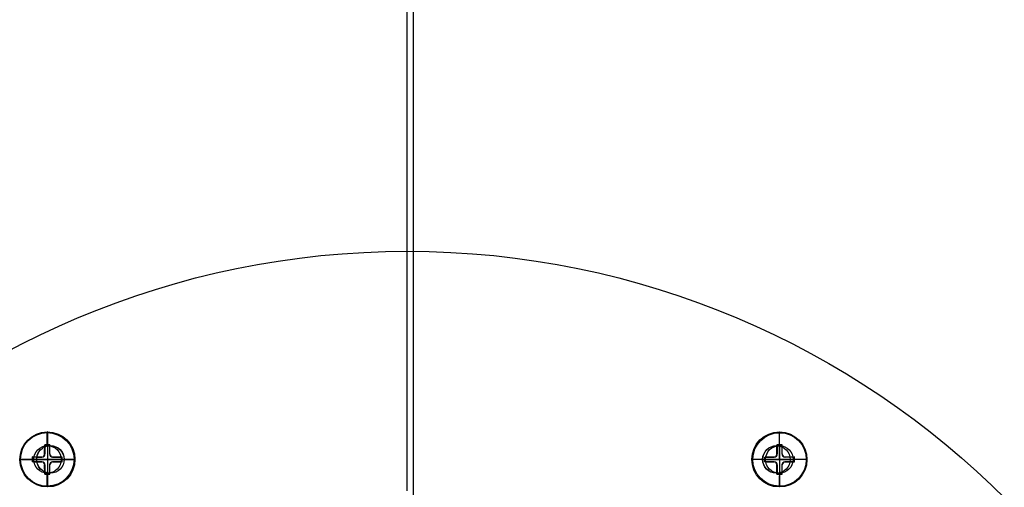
# Model space of a CAD drawing. Extents: x 112 to 670, y -274 to 273.
# Tile 63 of 84: x 327 to 488, y 81 to 158. Entities that reach past the tile are written whole.
import ezdxf

# ---------------------------------------------------------------- set-up
doc = ezdxf.new("R2010")
doc.units = 0
doc.layers.add('PREDEFINITO', color=7, linetype='CONTINUOUS')

msp = doc.modelspace()

# ---------------------------------------------------------------- linework, layer by layer
at = {"layer": 'PREDEFINITO'}
for p, q in [((391, -257.72, 17.96), (391, 222.28, 17.96)), ((391, -257.72, -12.04), (391, 177, -12.04)), ((390, 152.93, 51.34), (390, 169.49, 49.06)), ((390, 136.34, 53.14), (390, 152.93, 51.34)), ((390, 119.72, 54.55), (390, 136.34, 53.14)), ((390, 80.54, 56.85), (390, 119.72, 54.55)), ((331.14, 90.17, -32.95), (331.11, 90.17, -33.82)), ((331.14, 90.17, -32.95), (331.11, 90.17, -33.82)), ((331.14, 90.17, -32.95), (331.13, 81.17, -32.94)), ((331.14, 90.17, -32.95), (331.13, 81.17, -32.94)), ((450.86, 90.17, -32.95), (450.89, 90.17, -33.82)), ((450.86, 90.17, -32.95), (450.87, 81.17, -32.94)), ((450.86, 90.17, -32.95), (450.89, 90.17, -33.82)), ((450.86, 90.17, -32.95), (450.87, 81.17, -32.94)), ((330.67, 86.57, -34.89), (330.68, 88.07, -34.65)), ((330.67, 86.57, -34.89), (330.68, 88.07, -34.65)), ((330.73, 88.07, -33.17), (330.68, 88.07, -34.65)), ((330.68, 88.07, -34.65), (331.08, 88.07, -34.67)), ((330.73, 88.07, -33.17), (330.68, 88.07, -34.65)), ((330.68, 88.07, -34.65), (331.08, 88.07, -34.67)), ((330.68, 86.57, -34.8), (330.68, 87.29, -34.8)), ((330.68, 86.57, -34.8), (330.68, 87.29, -34.8)), ((330.73, 87.07, -33.17), (330.68, 87.07, -34.83)), ((330.73, 87.07, -33.17), (330.68, 87.07, -34.83)), ((330.73, 88.07, -33.17), (330.73, 86.57, -33.17)), ((331.53, 88.07, -33.19), (330.73, 88.07, -33.17)), ((330.73, 88.07, -33.17), (330.73, 86.57, -33.17)), ((331.53, 88.07, -33.19), (330.73, 88.07, -33.17)), ((331.08, 88.07, -34.67), (331.48, 88.07, -34.68)), ((331.13, 88.07, -33.18), (331.08, 88.07, -34.67)), ((331.08, 88.07, -34.67), (331.48, 88.07, -34.68)), ((331.13, 88.07, -33.18), (331.08, 88.07, -34.67)), ((331.13, 88.07, -33.18), (331.13, 83.27, -33.18)), ((331.13, 88.07, -33.18), (331.13, 83.27, -33.18)), ((331.14, 87.92, -32.95), (331.13, 83.42, -32.94)), ((331.14, 87.92, -32.95), (331.13, 83.42, -32.94)), ((331.62, 87.93, -17.39), (331.14, 87.92, -32.95)), ((331.62, 87.93, -17.39), (331.14, 87.92, -32.95)), ((331.48, 88.07, -34.68), (331.47, 86.57, -34.91)), ((331.48, 88.07, -34.68), (331.47, 86.57, -34.91)), ((331.53, 88.07, -33.19), (331.48, 88.07, -34.68)), ((331.53, 88.07, -33.19), (331.48, 88.07, -34.68)), ((331.48, 87.29, -34.83), (331.48, 86.57, -34.83)), ((331.48, 87.29, -34.83), (331.48, 86.57, -34.83)), ((331.53, 87.07, -33.19), (331.48, 87.07, -34.86)), ((331.53, 87.07, -33.19), (331.48, 87.07, -34.86)), ((331.53, 86.57, -33.19), (331.53, 88.07, -33.19)), ((331.53, 86.57, -33.19), (331.53, 88.07, -33.19)), ((450.38, 87.93, -17.39), (450.86, 87.92, -32.95)), ((450.38, 87.93, -17.39), (450.86, 87.92, -32.95)), ((450.47, 88.07, -33.19), (451.27, 88.07, -33.17)), ((450.47, 88.07, -33.19), (450.52, 88.07, -34.68)), ((450.47, 86.57, -33.19), (450.47, 88.07, -33.19)), ((450.47, 88.07, -33.19), (451.27, 88.07, -33.17)), ((450.47, 88.07, -33.19), (450.52, 88.07, -34.68)), ((450.47, 86.57, -33.19), (450.47, 88.07, -33.19)), ((450.47, 87.07, -33.19), (450.52, 87.07, -34.86)), ((450.47, 87.07, -33.19), (450.52, 87.07, -34.86)), ((450.92, 88.07, -34.67), (450.52, 88.07, -34.68)), ((450.52, 88.07, -34.68), (450.53, 86.57, -34.91)), ((450.92, 88.07, -34.67), (450.52, 88.07, -34.68)), ((450.52, 88.07, -34.68), (450.53, 86.57, -34.91)), ((450.52, 87.29, -34.83), (450.52, 86.57, -34.83)), ((450.52, 87.29, -34.83), (450.52, 86.57, -34.83)), ((450.86, 87.92, -32.95), (450.87, 83.42, -32.94)), ((450.86, 87.92, -32.95), (450.87, 83.42, -32.94)), ((450.87, 88.07, -33.18), (450.87, 83.27, -33.18)), ((450.87, 88.07, -33.18), (450.92, 88.07, -34.67)), ((450.87, 88.07, -33.18), (450.87, 83.27, -33.18)), ((450.87, 88.07, -33.18), (450.92, 88.07, -34.67)), ((451.32, 88.07, -34.65), (450.92, 88.07, -34.67)), ((451.32, 88.07, -34.65), (450.92, 88.07, -34.67)), ((451.27, 88.07, -33.17), (451.27, 86.57, -33.17)), ((451.27, 88.07, -33.17), (451.32, 88.07, -34.65)), ((451.27, 88.07, -33.17), (451.27, 86.57, -33.17)), ((451.27, 88.07, -33.17), (451.32, 88.07, -34.65)), ((451.27, 87.07, -33.17), (451.32, 87.07, -34.83)), ((451.27, 87.07, -33.17), (451.32, 87.07, -34.83)), ((451.33, 86.57, -34.89), (451.32, 88.07, -34.65)), ((451.33, 86.57, -34.89), (451.32, 88.07, -34.65)), ((451.32, 86.57, -34.8), (451.32, 87.29, -34.8)), ((451.32, 86.57, -34.8), (451.32, 87.29, -34.8)), ((326.64, 85.68, -32.81), (326.61, 85.68, -33.68)), ((326.64, 85.68, -32.81), (326.61, 85.68, -33.68)), ((326.64, 85.68, -32.81), (335.63, 85.67, -33.08)), ((326.64, 85.68, -32.81), (335.63, 85.67, -33.08)), ((328.73, 86.08, -33.1), (328.68, 86.08, -34.59)), ((328.68, 85.28, -34.59), (328.68, 86.08, -34.59)), ((328.68, 86.08, -34.59), (330.17, 86.07, -34.87)), ((328.73, 86.08, -33.1), (328.68, 86.08, -34.59)), ((328.68, 85.28, -34.59), (328.68, 86.08, -34.59)), ((328.68, 86.08, -34.59), (330.17, 86.07, -34.87)), ((328.73, 85.68, -33.1), (328.68, 85.68, -34.6)), ((328.73, 85.68, -33.1), (328.68, 85.68, -34.6)), ((328.73, 86.08, -33.1), (328.73, 85.28, -33.1)), ((330.23, 86.07, -33.15), (328.73, 86.08, -33.1)), ((328.73, 86.08, -33.1), (328.73, 85.28, -33.1)), ((330.23, 86.07, -33.15), (328.73, 86.08, -33.1)), ((328.73, 85.68, -33.1), (333.53, 85.67, -33.25)), ((328.73, 85.68, -33.1), (333.53, 85.67, -33.25)), ((333.38, 85.67, -33.01), (328.89, 85.68, -32.88)), ((329.37, 85.68, -17.32), (328.89, 85.68, -32.88)), ((333.38, 85.67, -33.01), (328.89, 85.68, -32.88)), ((329.37, 85.68, -17.32), (328.89, 85.68, -32.88)), ((329.46, 86.07, -34.76), (330.18, 86.07, -34.79)), ((329.46, 86.07, -34.76), (330.18, 86.07, -34.79)), ((329.73, 86.08, -33.13), (329.68, 86.07, -34.8)), ((329.73, 86.08, -33.13), (329.68, 86.07, -34.8)), ((330.23, 86.07, -33.15), (330.17, 86.07, -34.87)), ((330.23, 86.07, -33.15), (330.17, 86.07, -34.87)), ((330.58, 86.22, -33.16), (330.53, 86.22, -34.9)), ((330.58, 86.22, -33.16), (330.53, 86.22, -34.9)), ((330.73, 86.57, -33.17), (330.67, 86.57, -34.89)), ((330.73, 86.57, -33.17), (330.67, 86.57, -34.89)), ((331.53, 86.57, -33.19), (331.47, 86.57, -34.91)), ((331.53, 86.57, -33.19), (331.47, 86.57, -34.91)), ((331.67, 86.22, -33.2), (331.62, 86.22, -34.93)), ((331.67, 86.22, -33.2), (331.62, 86.22, -34.93)), ((331.97, 86.07, -34.93), (333.48, 86.07, -34.74)), ((332.03, 86.07, -33.21), (331.97, 86.07, -34.93)), ((331.97, 86.07, -34.93), (333.48, 86.07, -34.74)), ((332.03, 86.07, -33.21), (331.97, 86.07, -34.93)), ((331.98, 86.07, -34.84), (332.69, 86.07, -34.86)), ((331.98, 86.07, -34.84), (332.69, 86.07, -34.86)), ((333.53, 86.07, -33.25), (332.03, 86.07, -33.21)), ((333.53, 86.07, -33.25), (332.03, 86.07, -33.21)), ((332.53, 86.07, -33.22), (332.47, 86.07, -34.89)), ((332.53, 86.07, -33.22), (332.47, 86.07, -34.89)), ((333.86, 85.68, -17.45), (333.38, 85.67, -33.01)), ((333.86, 85.68, -17.45), (333.38, 85.67, -33.01)), ((333.53, 86.07, -33.25), (333.48, 86.07, -34.74)), ((333.48, 86.07, -34.74), (333.48, 85.27, -34.74)), ((333.53, 86.07, -33.25), (333.48, 86.07, -34.74)), ((333.48, 86.07, -34.74), (333.48, 85.27, -34.74)), ((333.53, 85.67, -33.25), (333.48, 85.67, -34.74)), ((333.53, 85.67, -33.25), (333.48, 85.67, -34.74)), ((333.53, 85.27, -33.25), (333.53, 86.07, -33.25)), ((333.53, 85.27, -33.25), (333.53, 86.07, -33.25)), ((335.63, 85.67, -33.08), (335.6, 85.67, -33.96)), ((335.63, 85.67, -33.08), (335.6, 85.67, -33.96)), ((455.36, 85.68, -32.81), (446.37, 85.67, -33.08)), ((455.36, 85.68, -32.81), (446.37, 85.67, -33.08)), ((446.37, 85.67, -33.08), (446.4, 85.67, -33.96)), ((446.37, 85.67, -33.08), (446.4, 85.67, -33.96)), ((448.14, 85.68, -17.45), (448.62, 85.67, -33.01)), ((448.14, 85.68, -17.45), (448.62, 85.67, -33.01)), ((448.47, 86.07, -33.25), (449.97, 86.07, -33.21)), ((448.47, 85.27, -33.25), (448.47, 86.07, -33.25)), ((448.47, 86.07, -33.25), (448.52, 86.07, -34.74)), ((448.47, 86.07, -33.25), (449.97, 86.07, -33.21)), ((448.47, 85.27, -33.25), (448.47, 86.07, -33.25)), ((448.47, 86.07, -33.25), (448.52, 86.07, -34.74)), ((453.27, 85.68, -33.1), (448.47, 85.67, -33.25)), ((453.27, 85.68, -33.1), (448.47, 85.67, -33.25)), ((448.47, 85.67, -33.25), (448.52, 85.67, -34.74)), ((448.47, 85.67, -33.25), (448.52, 85.67, -34.74)), ((448.52, 86.07, -34.74), (448.52, 85.27, -34.74)), ((450.03, 86.07, -34.93), (448.52, 86.07, -34.74)), ((448.52, 86.07, -34.74), (448.52, 85.27, -34.74)), ((450.03, 86.07, -34.93), (448.52, 86.07, -34.74)), ((448.62, 85.67, -33.01), (453.11, 85.68, -32.88)), ((448.62, 85.67, -33.01), (453.11, 85.68, -32.88)), ((450.02, 86.07, -34.84), (449.31, 86.07, -34.86)), ((450.02, 86.07, -34.84), (449.31, 86.07, -34.86)), ((449.47, 86.07, -33.22), (449.53, 86.07, -34.89)), ((449.47, 86.07, -33.22), (449.53, 86.07, -34.89)), ((449.97, 86.07, -33.21), (450.03, 86.07, -34.93)), ((449.97, 86.07, -33.21), (450.03, 86.07, -34.93)), ((450.33, 86.22, -33.2), (450.38, 86.22, -34.93)), ((450.33, 86.22, -33.2), (450.38, 86.22, -34.93)), ((450.47, 86.57, -33.19), (450.53, 86.57, -34.91)), ((450.47, 86.57, -33.19), (450.53, 86.57, -34.91)), ((451.27, 86.57, -33.17), (451.33, 86.57, -34.89)), ((451.27, 86.57, -33.17), (451.33, 86.57, -34.89)), ((451.42, 86.22, -33.16), (451.47, 86.22, -34.9)), ((451.42, 86.22, -33.16), (451.47, 86.22, -34.9)), ((451.77, 86.07, -33.15), (453.27, 86.08, -33.1)), ((451.77, 86.07, -33.15), (453.27, 86.08, -33.1)), ((451.77, 86.07, -33.15), (451.83, 86.07, -34.87)), ((451.77, 86.07, -33.15), (451.83, 86.07, -34.87)), ((452.54, 86.07, -34.76), (451.82, 86.07, -34.79)), ((452.54, 86.07, -34.76), (451.82, 86.07, -34.79)), ((453.32, 86.08, -34.59), (451.83, 86.07, -34.87)), ((453.32, 86.08, -34.59), (451.83, 86.07, -34.87)), ((452.27, 86.08, -33.13), (452.32, 86.07, -34.8)), ((452.27, 86.08, -33.13), (452.32, 86.07, -34.8)), ((452.63, 85.68, -17.32), (453.11, 85.68, -32.88)), ((452.63, 85.68, -17.32), (453.11, 85.68, -32.88)), ((453.27, 86.08, -33.1), (453.27, 85.28, -33.1)), ((453.27, 86.08, -33.1), (453.32, 86.08, -34.59)), ((453.27, 86.08, -33.1), (453.27, 85.28, -33.1)), ((453.27, 86.08, -33.1), (453.32, 86.08, -34.59)), ((453.27, 85.68, -33.1), (453.32, 85.68, -34.6)), ((453.27, 85.68, -33.1), (453.32, 85.68, -34.6)), ((453.32, 85.28, -34.59), (453.32, 86.08, -34.59)), ((453.32, 85.28, -34.59), (453.32, 86.08, -34.59)), ((455.36, 85.68, -32.81), (455.39, 85.68, -33.68)), ((455.36, 85.68, -32.81), (455.39, 85.68, -33.68)), ((328.73, 85.28, -33.1), (328.68, 85.28, -34.59)), ((330.17, 85.27, -34.87), (328.68, 85.28, -34.59)), ((328.73, 85.28, -33.1), (328.68, 85.28, -34.59)), ((330.17, 85.27, -34.87), (328.68, 85.28, -34.59)), ((328.73, 85.28, -33.1), (330.23, 85.27, -33.15)), ((328.73, 85.28, -33.1), (330.23, 85.27, -33.15)), ((330.18, 85.27, -34.79), (329.46, 85.27, -34.76)), ((330.18, 85.27, -34.79), (329.46, 85.27, -34.76)), ((329.73, 85.28, -33.13), (329.68, 85.27, -34.8)), ((329.73, 85.28, -33.13), (329.68, 85.27, -34.8)), ((330.23, 85.27, -33.15), (330.17, 85.27, -34.87)), ((330.23, 85.27, -33.15), (330.17, 85.27, -34.87)), ((330.58, 85.13, -33.16), (330.53, 85.13, -34.9)), ((330.58, 85.13, -33.16), (330.53, 85.13, -34.9)), ((330.68, 83.27, -34.65), (330.67, 84.77, -34.89)), ((330.73, 84.77, -33.17), (330.67, 84.77, -34.89)), ((330.68, 83.27, -34.65), (330.67, 84.77, -34.89)), ((330.73, 84.77, -33.17), (330.67, 84.77, -34.89)), ((330.73, 84.27, -33.17), (330.67, 84.27, -34.83)), ((330.73, 84.27, -33.17), (330.67, 84.27, -34.83)), ((330.68, 84.06, -34.8), (330.68, 84.77, -34.8)), ((330.68, 84.06, -34.8), (330.68, 84.77, -34.8)), ((330.73, 84.77, -33.17), (330.73, 83.27, -33.17)), ((330.73, 84.77, -33.17), (330.73, 83.27, -33.17)), ((331.47, 84.77, -34.91), (331.48, 83.27, -34.67)), ((331.53, 84.77, -33.19), (331.47, 84.77, -34.91)), ((331.47, 84.77, -34.91), (331.48, 83.27, -34.67)), ((331.53, 84.77, -33.19), (331.47, 84.77, -34.91)), ((331.53, 84.27, -33.19), (331.47, 84.27, -34.86)), ((331.53, 84.27, -33.19), (331.47, 84.27, -34.86)), ((331.48, 84.77, -34.83), (331.48, 84.06, -34.83)), ((331.48, 84.77, -34.83), (331.48, 84.06, -34.83)), ((331.53, 83.27, -33.19), (331.53, 84.77, -33.19)), ((331.53, 83.27, -33.19), (331.53, 84.77, -33.19)), ((331.67, 85.13, -33.19), (331.62, 85.13, -34.93)), ((331.67, 85.13, -33.19), (331.62, 85.13, -34.93)), ((333.48, 85.27, -34.74), (331.97, 85.27, -34.93)), ((332.03, 85.27, -33.21), (331.97, 85.27, -34.93)), ((333.48, 85.27, -34.74), (331.97, 85.27, -34.93)), ((332.03, 85.27, -33.21), (331.97, 85.27, -34.93)), ((332.69, 85.27, -34.86), (331.98, 85.27, -34.84)), ((332.69, 85.27, -34.86), (331.98, 85.27, -34.84)), ((332.03, 85.27, -33.21), (333.53, 85.27, -33.25)), ((332.03, 85.27, -33.21), (333.53, 85.27, -33.25)), ((332.53, 85.27, -33.22), (332.47, 85.27, -34.89)), ((332.53, 85.27, -33.22), (332.47, 85.27, -34.89)), ((333.53, 85.27, -33.25), (333.48, 85.27, -34.74)), ((333.53, 85.27, -33.25), (333.48, 85.27, -34.74)), ((448.47, 85.27, -33.25), (448.52, 85.27, -34.74)), ((449.97, 85.27, -33.21), (448.47, 85.27, -33.25)), ((448.47, 85.27, -33.25), (448.52, 85.27, -34.74)), ((449.97, 85.27, -33.21), (448.47, 85.27, -33.25)), ((448.52, 85.27, -34.74), (450.03, 85.27, -34.93)), ((448.52, 85.27, -34.74), (450.03, 85.27, -34.93)), ((449.31, 85.27, -34.86), (450.02, 85.27, -34.84)), ((449.31, 85.27, -34.86), (450.02, 85.27, -34.84)), ((449.47, 85.27, -33.22), (449.53, 85.27, -34.89)), ((449.47, 85.27, -33.22), (449.53, 85.27, -34.89)), ((449.97, 85.27, -33.21), (450.03, 85.27, -34.93)), ((449.97, 85.27, -33.21), (450.03, 85.27, -34.93)), ((450.33, 85.13, -33.19), (450.38, 85.13, -34.93)), ((450.33, 85.13, -33.19), (450.38, 85.13, -34.93)), ((450.47, 83.27, -33.19), (450.47, 84.77, -33.19)), ((450.47, 84.77, -33.19), (450.53, 84.77, -34.91)), ((450.47, 83.27, -33.19), (450.47, 84.77, -33.19)), ((450.47, 84.77, -33.19), (450.53, 84.77, -34.91)), ((450.47, 84.27, -33.19), (450.53, 84.27, -34.86)), ((450.47, 84.27, -33.19), (450.53, 84.27, -34.86)), ((450.53, 84.77, -34.91), (450.52, 83.27, -34.67)), ((450.52, 84.77, -34.83), (450.52, 84.06, -34.83)), ((450.53, 84.77, -34.91), (450.52, 83.27, -34.67)), ((450.52, 84.77, -34.83), (450.52, 84.06, -34.83)), ((451.27, 84.77, -33.17), (451.27, 83.27, -33.17)), ((451.27, 84.77, -33.17), (451.33, 84.77, -34.89)), ((451.27, 84.77, -33.17), (451.27, 83.27, -33.17)), ((451.27, 84.77, -33.17), (451.33, 84.77, -34.89)), ((451.27, 84.27, -33.17), (451.33, 84.27, -34.83)), ((451.27, 84.27, -33.17), (451.33, 84.27, -34.83)), ((451.32, 83.27, -34.65), (451.33, 84.77, -34.89)), ((451.32, 84.06, -34.8), (451.32, 84.77, -34.8)), ((451.32, 83.27, -34.65), (451.33, 84.77, -34.89)), ((451.32, 84.06, -34.8), (451.32, 84.77, -34.8)), ((451.42, 85.13, -33.16), (451.47, 85.13, -34.9)), ((451.42, 85.13, -33.16), (451.47, 85.13, -34.9)), ((453.27, 85.28, -33.1), (451.77, 85.27, -33.15)), ((453.27, 85.28, -33.1), (451.77, 85.27, -33.15)), ((451.77, 85.27, -33.15), (451.83, 85.27, -34.87)), ((451.77, 85.27, -33.15), (451.83, 85.27, -34.87)), ((451.82, 85.27, -34.79), (452.54, 85.27, -34.76)), ((451.82, 85.27, -34.79), (452.54, 85.27, -34.76)), ((451.83, 85.27, -34.87), (453.32, 85.28, -34.59)), ((451.83, 85.27, -34.87), (453.32, 85.28, -34.59)), ((452.27, 85.28, -33.13), (452.32, 85.27, -34.8)), ((452.27, 85.28, -33.13), (452.32, 85.27, -34.8)), ((453.27, 85.28, -33.1), (453.32, 85.28, -34.59)), ((453.27, 85.28, -33.1), (453.32, 85.28, -34.59)), ((330.73, 83.27, -33.17), (330.68, 83.27, -34.65)), ((331.48, 83.27, -34.67), (330.68, 83.27, -34.65)), ((330.73, 83.27, -33.17), (330.68, 83.27, -34.65)), ((331.48, 83.27, -34.67), (330.68, 83.27, -34.65)), ((330.73, 83.27, -33.17), (331.53, 83.27, -33.19)), ((330.73, 83.27, -33.17), (331.53, 83.27, -33.19)), ((331.13, 83.27, -33.18), (331.08, 83.27, -34.67)), ((331.13, 83.27, -33.18), (331.08, 83.27, -34.67)), ((331.61, 83.43, -17.38), (331.13, 83.42, -32.94)), ((331.61, 83.43, -17.38), (331.13, 83.42, -32.94)), ((331.53, 83.27, -33.19), (331.48, 83.27, -34.67)), ((331.53, 83.27, -33.19), (331.48, 83.27, -34.67)), ((450.39, 83.43, -17.38), (450.87, 83.42, -32.94)), ((450.39, 83.43, -17.38), (450.87, 83.42, -32.94)), ((451.27, 83.27, -33.17), (450.47, 83.27, -33.19)), ((450.47, 83.27, -33.19), (450.52, 83.27, -34.67)), ((451.27, 83.27, -33.17), (450.47, 83.27, -33.19)), ((450.47, 83.27, -33.19), (450.52, 83.27, -34.67)), ((450.52, 83.27, -34.67), (451.32, 83.27, -34.65)), ((450.52, 83.27, -34.67), (451.32, 83.27, -34.65)), ((450.87, 83.27, -33.18), (450.92, 83.27, -34.67)), ((450.87, 83.27, -33.18), (450.92, 83.27, -34.67)), ((451.27, 83.27, -33.17), (451.32, 83.27, -34.65)), ((451.27, 83.27, -33.17), (451.32, 83.27, -34.65)), ((331.13, 81.17, -32.94), (331.1, 81.17, -33.82)), ((331.13, 81.17, -32.94), (331.1, 81.17, -33.82)), ((450.87, 81.17, -32.94), (450.9, 81.17, -33.82)), ((450.87, 81.17, -32.94), (450.9, 81.17, -33.82))]:
    msp.add_line(p, q, dxfattribs=at)
for centre, radius in [((390, -18.83, 7.44), 255.56), ((390, -18.83, 20.8), 255.04), ((390, -18.83, -7.57), 253.39), ((390, -18.83, 28.42), 252.87), ((390, -18.83, -9.14), 252.5), ((390, -18.83, -11.31), 247.79), ((390, -18.83, -11.31), 239.95), ((390, -18.83, 36.41), 239.73), ((391, -17.72, 17.96), 240), ((391, -17.72, 2.96), 240), ((391, -25.72, -6.04), 240), ((390, -18.83, 41.34), 225.32), ((390, -18.83, 46.19), 204.86), ((390, -18.83, 54.55), 138.55)]:
    msp.add_circle(centre, radius, dxfattribs=at)
at = {"layer": 'PREDEFINITO', "extrusion": (0.030918, 0.000173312, 0.999522)}
for centre, radius in [((83.82, -332.47, -23.55), 4.5), ((83.82, -332.47, -23.55), 4.5), ((83.82, -332.47, -22.68), 4.5), ((83.82, -332.47, -22.68), 4.5), ((83.82, -332.47, -23.73), 4.38), ((83.82, -332.47, -23.73), 4.38), ((83.82, -332.47, -22.68), 2.25), ((83.82, -332.47, -22.68), 2.25), ((83.82, -332.47, -7.68), 2.25), ((83.82, -332.47, -7.68), 2.25)]:
    msp.add_circle(centre, radius, dxfattribs=at)
at = {"layer": 'PREDEFINITO', "extrusion": (-0.030918, 0.000173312, 0.999522)}
for centre, radius in [((-88.2, 449.14, -46.85), 4.5), ((-88.2, 449.14, -46.85), 4.5), ((-88.2, 449.14, -47.73), 4.5), ((-88.2, 449.14, -47.73), 4.5), ((-88.2, 449.14, -47.91), 4.38), ((-88.2, 449.14, -47.91), 4.38), ((-88.2, 449.14, -31.85), 2.25), ((-88.2, 449.14, -31.85), 2.25), ((-88.2, 449.14, -46.85), 2.25), ((-88.2, 449.14, -46.85), 2.25)]:
    msp.add_circle(centre, radius, dxfattribs=at)
at = {"layer": 'PREDEFINITO', "extrusion": (0.030918, 0.000173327, 0.999522)}
msp.add_circle((83.82, -332.47, -7.11), 2.25, dxfattribs=at)
msp.add_circle((83.82, -332.47, -7.11), 2.25, dxfattribs=at)
at = {"layer": 'PREDEFINITO', "extrusion": (-0.030918, 0.000173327, 0.999522)}
msp.add_circle((-88.2, 449.14, -31.29), 2.25, dxfattribs=at)
msp.add_circle((-88.2, 449.14, -31.29), 2.25, dxfattribs=at)
at = {"layer": 'PREDEFINITO'}
for start, end in [(93.8226, 156.6558), (23.3442, 86.6558)]:
    msp.add_arc((391, -17.72, -12.04), 240, start, end, dxfattribs=at)
at = {"layer": 'PREDEFINITO', "extrusion": (-0.001089, -0.00086602, 0.999999)}
msp.add_arc((391.21, -25.59, 225.25), 229.53, 89.9905, 167.038, dxfattribs=at)
at = {"layer": 'PREDEFINITO', "extrusion": (-0.001065, -0.000846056, 0.999999)}
msp.add_arc((391.14, -25.64, 224.17), 229.12, 89.9752, 167.0024, dxfattribs=at)
at = {"layer": 'PREDEFINITO', "extrusion": (0.001089, -0.00086602, 0.999999)}
msp.add_arc((390.79, -25.59, 226.1), 229.53, 12.962, 90.0095, dxfattribs=at)
at = {"layer": 'PREDEFINITO', "extrusion": (0.001065, -0.000846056, 0.999999)}
msp.add_arc((390.86, -25.64, 225), 229.12, 12.9976, 90.0248, dxfattribs=at)
at = {"layer": 'PREDEFINITO', "extrusion": (0.999522, -0.000599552, -0.030918)}
for centre, radius, start, end in [((85.88, -14.11, 331.94), 10.59, 283.0446, 294.3941), ((85.88, -14.11, 331.94), 10.59, 283.0446, 294.3941), ((90.17, -23.57, 331.94), 0.2, 294.3941, 359.989), ((90.17, -23.57, 331.94), 0.2, 294.3941, 359.989), ((85.87, -14.11, 331.94), 10.59, 245.5839, 256.9335), ((85.87, -14.11, 331.94), 10.59, 245.5839, 256.9335), ((81.57, -23.56, 331.94), 0.2, 179.989, 245.5839), ((81.57, -23.56, 331.94), 0.2, 179.989, 245.5839)]:
    msp.add_arc(centre, radius, start, end, dxfattribs=at)
at = {"layer": 'PREDEFINITO', "extrusion": (0.999522, 0.000599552, 0.030918)}
for centre, radius, start, end in [((89.7, -47.74, 449.68), 0.2, 294.3941, 359.989), ((89.7, -47.74, 449.68), 0.2, 294.3941, 359.989), ((85.41, -38.29, 449.68), 10.59, 283.0446, 294.3941), ((85.41, -38.29, 449.68), 10.59, 283.0446, 294.3941), ((85.4, -38.29, 449.68), 10.59, 245.5839, 256.9335), ((85.4, -38.29, 449.68), 10.59, 245.5839, 256.9335), ((81.1, -47.74, 449.68), 0.2, 179.989, 245.5839), ((81.1, -47.74, 449.68), 0.2, 179.989, 245.5839)]:
    msp.add_arc(centre, radius, start, end, dxfattribs=at)
at = {"layer": 'PREDEFINITO', "extrusion": (0.000593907, 1, -0.000191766)}
for centre, radius, start, end in [((-326.76, -33.67, 85.88), 0.2, 296.1769, 1.7718), ((-326.76, -33.67, 85.88), 0.2, 296.1769, 1.7718), ((-331.34, -24.35, 85.88), 10.59, 284.8273, 296.1769), ((-331.34, -24.35, 85.88), 10.59, 284.8273, 296.1769), ((-331.36, -24.35, 85.88), 10.59, 247.3667, 258.7162), ((-331.36, -24.35, 85.88), 10.59, 247.3667, 258.7162), ((-335.35, -33.93, 85.88), 0.2, 181.7718, 247.3667), ((-335.35, -33.93, 85.88), 0.2, 181.7718, 247.3667)]:
    msp.add_arc(centre, radius, start, end, dxfattribs=at)
at = {"layer": 'PREDEFINITO', "extrusion": (0.114472, -0.08374, 0.989891)}
msp.add_arc((264.81, -218.14, -3.93), 0.498, 215.7919, 306.3628, dxfattribs=at)
msp.add_arc((264.81, -218.14, -3.93), 0.498, 215.7919, 306.3628, dxfattribs=at)
at = {"layer": 'PREDEFINITO', "extrusion": (0.030918, 0.000173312, 0.999522)}
for centre, start, end in [((84.72, -331.57, -22.91), 179.6446, 269.6446), ((84.72, -331.57, -22.91), 179.6446, 269.6446), ((84.71, -333.37, -22.91), 89.6446, 179.6446), ((84.71, -333.37, -22.91), 89.6446, 179.6446), ((84.71, -333.37, -22.91), 89.6446, 179.6446), ((84.71, -333.37, -22.91), 89.6446, 179.6446), ((82.92, -331.56, -22.91), 269.6446, 359.6446), ((82.92, -331.56, -22.91), 269.6446, 359.6446), ((82.92, -331.56, -22.91), 269.6446, 359.6446), ((82.92, -331.56, -22.91), 269.6446, 359.6446), ((82.91, -333.36, -22.91), 359.6446, 89.6446), ((82.91, -333.36, -22.91), 359.6446, 89.6446), ((82.91, -333.36, -22.91), 359.6446, 46.5307), ((82.91, -333.36, -22.91), 359.6446, 46.5307)]:
    msp.add_arc(centre, 0.5, start, end, dxfattribs=at)
at = {"layer": 'PREDEFINITO', "extrusion": (-0.053172, -0.08364, 0.995076)}
msp.add_arc((233.71, 246.46, -59.61), 0.498, 212.0512, 302.6221, dxfattribs=at)
msp.add_arc((233.71, 246.46, -59.61), 0.498, 212.0512, 302.6221, dxfattribs=at)
at = {"layer": 'PREDEFINITO', "extrusion": (-0.000593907, 1, -0.000191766)}
for centre, radius, start, end in [((-446.65, -33.93, 85.41), 0.2, 292.6333, 358.2282), ((-446.65, -33.93, 85.41), 0.2, 292.6333, 358.2282), ((-450.64, -24.35, 85.41), 10.59, 281.2838, 292.6333), ((-450.64, -24.35, 85.41), 10.59, 281.2838, 292.6333), ((-450.66, -24.35, 85.41), 10.59, 243.8231, 255.1727), ((-450.66, -24.35, 85.41), 10.59, 243.8231, 255.1727), ((-455.24, -33.67, 85.41), 0.2, 178.2282, 243.8231), ((-455.24, -33.67, 85.41), 0.2, 178.2282, 243.8231)]:
    msp.add_arc(centre, radius, start, end, dxfattribs=at)
at = {"layer": 'PREDEFINITO', "extrusion": (-0.030918, 0.000173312, 0.999522)}
for centre, start, end in [((-89.09, 448.24, -47.09), 0.3554, 90.3554), ((-89.09, 448.24, -47.09), 0.3554, 90.3554), ((-89.09, 448.24, -47.09), 0.3554, 90.3554), ((-89.09, 448.24, -47.09), 0.3554, 90.3554), ((-89.11, 450.04, -47.09), 270.3554, 0.3554), ((-89.11, 450.04, -47.09), 270.3554, 0.3554), ((-87.29, 448.25, -47.09), 90.3554, 180.3554), ((-87.29, 448.25, -47.09), 133.4693, 180.3554), ((-87.29, 448.25, -47.09), 90.3554, 180.3554), ((-87.29, 448.25, -47.09), 133.4693, 180.3554), ((-87.31, 450.05, -47.09), 180.3554, 270.3554), ((-87.31, 450.05, -47.09), 180.3554, 270.3554), ((-87.31, 450.05, -47.09), 180.3554, 270.3554), ((-87.31, 450.05, -47.09), 180.3554, 270.3554)]:
    msp.add_arc(centre, 0.5, start, end, dxfattribs=at)
at = {"layer": 'PREDEFINITO', "extrusion": (0.053172, -0.08364, 0.995076)}
msp.add_arc((426.23, -171.01, -18.03), 0.498, 237.3779, 327.9488, dxfattribs=at)
msp.add_arc((426.23, -171.01, -18.03), 0.498, 237.3779, 327.9488, dxfattribs=at)
at = {"layer": 'PREDEFINITO', "extrusion": (-0.114472, -0.08374, 0.989891)}
msp.add_arc((196.89, 406.63, -93.45), 0.498, 233.6372, 324.2081, dxfattribs=at)
msp.add_arc((196.89, 406.63, -93.45), 0.498, 233.6372, 324.2081, dxfattribs=at)
at = {"layer": 'PREDEFINITO', "extrusion": (0.114572, 0.083984, 0.989859)}
msp.add_arc((-126.83, -318.16, 10.47), 0.498, 233.5122, 324.0831, dxfattribs=at)
msp.add_arc((-126.83, -318.16, 10.47), 0.498, 233.5122, 324.0831, dxfattribs=at)
at = {"layer": 'PREDEFINITO', "extrusion": (-0.053072, 0.084084, 0.995044)}
msp.add_arc((-325.98, 101.51, -45.2), 0.498, 237.4962, 328.0671, dxfattribs=at)
msp.add_arc((-325.98, 101.51, -45.2), 0.498, 237.4962, 328.0671, dxfattribs=at)
at = {"layer": 'PREDEFINITO', "extrusion": (0.053072, 0.084084, 0.995044)}
msp.add_arc((-335.32, -313.82, -3.7), 0.498, 211.9329, 302.5038, dxfattribs=at)
msp.add_arc((-335.32, -313.82, -3.7), 0.498, 211.9329, 302.5038, dxfattribs=at)
at = {"layer": 'PREDEFINITO', "extrusion": (-0.114572, 0.083984, 0.989859)}
msp.add_arc((-335.49, 306.15, -79.12), 0.498, 215.9169, 306.4878, dxfattribs=at)
msp.add_arc((-335.49, 306.15, -79.12), 0.498, 215.9169, 306.4878, dxfattribs=at)

doc.saveas('drawing.dxf')
